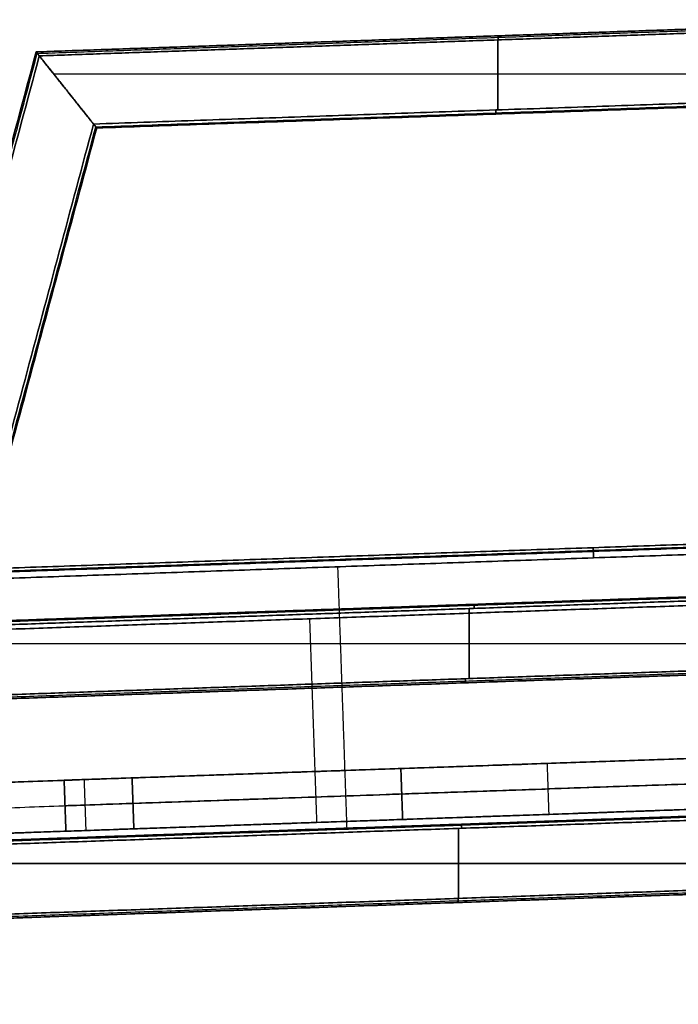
# Model space of a CAD drawing. Header units: millimetres. Extents: x -589 to 0, y -3 to 790.
# Tile 9 of 17: x -388 to -194, y 340 to 630. Entities that reach past the tile are written whole.
import ezdxf

# ---------------------------------------------------------------- set-up
doc = ezdxf.new("R2010")
doc.units = ezdxf.units.MM
doc.header["$MEASUREMENT"] = 0
for name, color, linetype in [('IGES LEVEL 1', 7, 'Continuous'), ('IGES LEVEL 10', 7, 'Continuous'), ('IGES LEVEL 12', 7, 'Continuous'), ('IGES LEVEL 15', 7, 'Continuous'), ('IGES LEVEL 19', 7, 'Continuous'), ('IGES LEVEL 2', 7, 'Continuous'), ('IGES LEVEL 3', 7, 'Continuous'), ('IGES LEVEL 9', 7, 'Continuous')]:
    doc.layers.add(name, color=color, linetype=linetype)

msp = doc.modelspace()

# ---------------------------------------------------------------- linework, layer by layer
at = {"layer": 'IGES LEVEL 1', "color": 255, "extrusion": (0.999391, 0.034899, 0)}
for centre, start, end in [((632.57, -278.8, -225.03), 270, 360), ((632.57, -246.2, -225.03), 0, 90), ((632.57, 246.2, -225.03), 270, 360), ((632.57, 278.8, -225.03), 0, 90), ((611.97, -246.2, -226.44), 90, 180), ((611.97, -278.8, -226.44), 180, 270), ((611.97, 278.8, -226.44), 90, 180), ((611.97, 246.2, -226.44), 180, 270)]:
    msp.add_arc(centre, 1.2, start, end, dxfattribs=at)
at = {"layer": 'IGES LEVEL 1'}
for points in [[(-382.88, 620.79, -278.8), (-247.01, 625.53, -278.8), (-111.13, 630.28, -278.8)], [(-111.13, 630.28, -246.2), (-247.01, 625.53, -246.2), (-382.88, 620.79, -246.2)], [(-382.88, 620.79, 246.2), (-247.01, 625.53, 246.2), (-111.13, 630.28, 246.2)], [(-111.13, 630.28, 278.8), (-247.01, 625.53, 278.8), (-382.88, 620.79, 278.8)], [(-112.14, 629.04, -280), (-247.05, 624.33, -280), (-381.95, 619.62, -280)], [(-381.95, 619.62, -245), (-247.05, 624.33, -245), (-112.14, 629.04, -245)], [(-112.14, 629.04, 245), (-247.05, 624.33, 245), (-381.95, 619.62, 245)], [(-381.95, 619.62, 280), (-247.05, 624.33, 280), (-112.14, 629.04, 280)], [(-382.88, 620.79, -246.2), (-382.88, 620.79, -262.5), (-382.88, 620.79, -278.8)], [(-382.88, 620.79, 278.8), (-382.88, 620.79, 262.5), (-382.88, 620.79, 246.2)], [(-366, 599.56, -245), (-373.98, 609.59, -245), (-381.95, 619.62, -245)], [(-381.95, 619.62, -280), (-373.98, 609.59, -280), (-366, 599.56, -280)], [(-366, 599.56, 280), (-373.98, 609.59, 280), (-381.95, 619.62, 280)], [(-381.95, 619.62, 245), (-373.98, 609.59, 245), (-366, 599.56, 245)], [(-129.31, 607.83, -245), (-247.66, 603.7, -245), (-366, 599.56, -245)], [(-366, 599.56, -280), (-247.66, 603.7, -280), (-129.31, 607.83, -280)], [(-129.31, 607.83, 280), (-247.66, 603.7, 280), (-366, 599.56, 280)], [(-366, 599.56, 245), (-247.66, 603.7, 245), (-129.31, 607.83, 245)], [(-365.07, 598.4, -246.2), (-247.69, 602.49, -246.2), (-130.31, 606.59, -246.2)], [(-130.31, 606.59, -278.8), (-247.69, 602.49, -278.8), (-365.07, 598.4, -278.8)], [(-365.07, 598.4, 278.8), (-247.69, 602.49, 278.8), (-130.31, 606.59, 278.8)], [(-130.31, 606.59, 246.2), (-247.69, 602.49, 246.2), (-365.07, 598.4, 246.2)], [(-365.07, 598.4, -278.8), (-365.07, 598.4, -262.5), (-365.07, 598.4, -246.2)], [(-365.07, 598.4, 246.2), (-365.07, 598.4, 262.5), (-365.07, 598.4, 278.8)]]:
    msp.add_open_spline(points, degree=2, dxfattribs=at)
at = {"layer": 'IGES LEVEL 1', "color": 255}
for points in [[(-382.88, 620.79, -278.8), (-247.01, 625.53, -278.8), (-111.13, 630.28, -278.8)], [(-382.88, 620.79, -278.8), (-247.01, 625.53, -278.8), (-111.13, 630.28, -278.8)], [(-111.13, 630.28, -246.2), (-247.01, 625.53, -246.2), (-382.88, 620.79, -246.2)], [(-382.88, 620.79, -262.5), (-247.01, 625.53, -262.5), (-111.13, 630.28, -262.5)], [(-111.13, 630.28, -246.2), (-247.01, 625.53, -246.2), (-382.88, 620.79, -246.2)], [(-382.88, 620.79, 246.2), (-247.01, 625.53, 246.2), (-111.13, 630.28, 246.2)], [(-382.88, 620.79, 246.2), (-247.01, 625.53, 246.2), (-111.13, 630.28, 246.2)], [(-111.13, 630.28, 278.8), (-247.01, 625.53, 278.8), (-382.88, 620.79, 278.8)], [(-382.88, 620.79, 262.5), (-247.01, 625.53, 262.5), (-111.13, 630.28, 262.5)], [(-111.13, 630.28, 278.8), (-247.01, 625.53, 278.8), (-382.88, 620.79, 278.8)], [(-382.54, 620.36, -279.73), (-247.02, 625.09, -279.73), (-111.5, 629.83, -279.73)], [(-382.54, 620.36, -245.27), (-247.02, 625.09, -245.27), (-111.5, 629.83, -245.27)], [(-382.54, 620.36, 245.27), (-247.02, 625.09, 245.27), (-111.5, 629.83, 245.27)], [(-382.54, 620.36, 279.73), (-247.02, 625.09, 279.73), (-111.5, 629.83, 279.73)], [(-381.95, 619.62, -245), (-247.05, 624.33, -245), (-112.14, 629.04, -245)], [(-112.14, 629.04, -280), (-247.05, 624.33, -280), (-381.95, 619.62, -280)], [(-112.14, 629.04, -280), (-247.05, 624.33, -280), (-381.95, 619.62, -280)], [(-381.95, 619.62, -245), (-247.05, 624.33, -245), (-112.14, 629.04, -245)], [(-381.95, 619.62, 280), (-247.05, 624.33, 280), (-112.14, 629.04, 280)], [(-112.14, 629.04, 245), (-247.05, 624.33, 245), (-381.95, 619.62, 245)], [(-112.14, 629.04, 245), (-247.05, 624.33, 245), (-381.95, 619.62, 245)], [(-381.95, 619.62, 280), (-247.05, 624.33, 280), (-112.14, 629.04, 280)], [(-247.05, 603.72, -245), (-247.05, 614.02, -245), (-247.05, 624.33, -245)], [(-247.05, 624.33, -280), (-247.05, 614.02, -280), (-247.05, 603.72, -280)], [(-247.05, 603.72, 280), (-247.05, 614.02, 280), (-247.05, 624.33, 280)], [(-247.05, 624.33, 245), (-247.05, 614.02, 245), (-247.05, 603.72, 245)], [(-247.01, 625.53, -278.8), (-247.01, 625.53, -262.5), (-247.01, 625.53, -246.2)], [(-247.01, 625.53, 246.2), (-247.01, 625.53, 262.5), (-247.01, 625.53, 278.8)], [(-382.88, 620.79, -246.2), (-382.88, 620.79, -262.5), (-382.88, 620.79, -278.8)], [(-382.88, 620.79, -262.5), (-373.98, 609.59, -262.5), (-365.07, 598.4, -262.5)], [(-382.88, 620.79, -246.2), (-382.88, 620.79, -262.5), (-382.88, 620.79, -278.8)], [(-382.88, 620.79, 278.8), (-382.88, 620.79, 262.5), (-382.88, 620.79, 246.2)], [(-382.88, 620.79, 262.5), (-373.98, 609.59, 262.5), (-365.07, 598.4, 262.5)], [(-382.88, 620.79, 278.8), (-382.88, 620.79, 262.5), (-382.88, 620.79, 246.2)], [(-366, 599.56, -245), (-373.98, 609.59, -245), (-381.95, 619.62, -245)], [(-381.95, 619.62, -280), (-373.98, 609.59, -280), (-366, 599.56, -280)], [(-366, 599.56, -245), (-373.98, 609.59, -245), (-381.95, 619.62, -245)], [(-381.95, 619.62, -280), (-373.98, 609.59, -280), (-366, 599.56, -280)], [(-366, 599.56, 280), (-373.98, 609.59, 280), (-381.95, 619.62, 280)], [(-381.95, 619.62, 245), (-373.98, 609.59, 245), (-366, 599.56, 245)], [(-366, 599.56, 280), (-373.98, 609.59, 280), (-381.95, 619.62, 280)], [(-381.95, 619.62, 245), (-373.98, 609.59, 245), (-366, 599.56, 245)], [(-377.73, 614.3, -245), (-250.9, 614.3, -245), (-124.07, 614.3, -245)], [(-377.73, 614.3, -280), (-250.9, 614.3, -280), (-124.07, 614.3, -280)], [(-377.73, 614.3, 280), (-250.9, 614.3, 280), (-124.07, 614.3, 280)], [(-377.73, 614.3, 245), (-250.9, 614.3, 245), (-124.07, 614.3, 245)], [(-373.98, 609.59, -280), (-373.98, 609.59, -262.5), (-373.98, 609.59, -245)], [(-373.98, 609.59, 245), (-373.98, 609.59, 262.5), (-373.98, 609.59, 280)], [(-129.31, 607.83, -245), (-247.66, 603.7, -245), (-366, 599.56, -245)], [(-129.31, 607.83, -245), (-247.66, 603.7, -245), (-366, 599.56, -245)], [(-366, 599.56, -280), (-247.66, 603.7, -280), (-129.31, 607.83, -280)], [(-366, 599.56, -280), (-247.66, 603.7, -280), (-129.31, 607.83, -280)], [(-129.31, 607.83, 280), (-247.66, 603.7, 280), (-366, 599.56, 280)], [(-129.31, 607.83, 280), (-247.66, 603.7, 280), (-366, 599.56, 280)], [(-366, 599.56, 245), (-247.66, 603.7, 245), (-129.31, 607.83, 245)], [(-366, 599.56, 245), (-247.66, 603.7, 245), (-129.31, 607.83, 245)], [(-365.34, 598.74, -245.35), (-247.68, 602.85, -245.35), (-130.02, 606.96, -245.35)], [(-365.34, 598.74, -279.65), (-247.68, 602.85, -279.65), (-130.02, 606.96, -279.65)], [(-365.34, 598.74, 279.65), (-247.68, 602.85, 279.65), (-130.02, 606.96, 279.65)], [(-365.34, 598.74, 245.35), (-247.68, 602.85, 245.35), (-130.02, 606.96, 245.35)], [(-365.07, 598.4, -246.2), (-247.69, 602.49, -246.2), (-130.31, 606.59, -246.2)], [(-130.31, 606.59, -278.8), (-247.69, 602.49, -278.8), (-365.07, 598.4, -278.8)], [(-365.07, 598.4, -246.2), (-247.69, 602.49, -246.2), (-130.31, 606.59, -246.2)], [(-130.31, 606.59, -262.5), (-247.69, 602.49, -262.5), (-365.07, 598.4, -262.5)], [(-130.31, 606.59, -278.8), (-247.69, 602.49, -278.8), (-365.07, 598.4, -278.8)], [(-365.07, 598.4, 278.8), (-247.69, 602.49, 278.8), (-130.31, 606.59, 278.8)], [(-130.31, 606.59, 246.2), (-247.69, 602.49, 246.2), (-365.07, 598.4, 246.2)], [(-365.07, 598.4, 278.8), (-247.69, 602.49, 278.8), (-130.31, 606.59, 278.8)], [(-130.31, 606.59, 262.5), (-247.69, 602.49, 262.5), (-365.07, 598.4, 262.5)], [(-130.31, 606.59, 246.2), (-247.69, 602.49, 246.2), (-365.07, 598.4, 246.2)], [(-247.69, 602.49, -278.8), (-247.69, 602.49, -262.5), (-247.69, 602.49, -246.2)], [(-247.69, 602.49, 246.2), (-247.69, 602.49, 262.5), (-247.69, 602.49, 278.8)], [(-365.07, 598.4, -278.8), (-365.07, 598.4, -262.5), (-365.07, 598.4, -246.2)], [(-365.07, 598.4, -278.8), (-365.07, 598.4, -262.5), (-365.07, 598.4, -246.2)], [(-365.07, 598.4, 246.2), (-365.07, 598.4, 262.5), (-365.07, 598.4, 278.8)], [(-365.07, 598.4, 246.2), (-365.07, 598.4, 262.5), (-365.07, 598.4, 278.8)]]:
    msp.add_open_spline(points, degree=2, dxfattribs=at)
at = {"layer": 'IGES LEVEL 1'}
for points in [[(-381.95, 619.62, -280), (-382.5, 620.3, -280), (-382.88, 620.79, -279.5), (-382.88, 620.79, -278.8)], [(-382.88, 620.79, -246.2), (-382.88, 620.79, -245.5), (-382.5, 620.3, -245), (-381.95, 619.62, -245)], [(-381.95, 619.62, 245), (-382.5, 620.3, 245), (-382.88, 620.79, 245.5), (-382.88, 620.79, 246.2)], [(-382.88, 620.79, 278.8), (-382.88, 620.79, 279.5), (-382.5, 620.3, 280), (-381.95, 619.62, 280)], [(-366, 599.56, -245), (-365.46, 598.88, -245), (-365.07, 598.4, -245.5), (-365.07, 598.4, -246.2)], [(-365.07, 598.4, -278.8), (-365.07, 598.4, -279.5), (-365.46, 598.88, -280), (-366, 599.56, -280)], [(-366, 599.56, 280), (-365.46, 598.88, 280), (-365.07, 598.4, 279.5), (-365.07, 598.4, 278.8)], [(-365.07, 598.4, 246.2), (-365.07, 598.4, 245.5), (-365.46, 598.88, 245), (-366, 599.56, 245)]]:
    msp.add_rational_spline(points, [1, 0.804737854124, 0.804737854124, 1], degree=3, dxfattribs=at)
at = {"layer": 'IGES LEVEL 1', "color": 255}
for points in [[(-381.95, 619.62, -245), (-382.5, 620.3, -245), (-382.88, 620.79, -245.5), (-382.88, 620.79, -246.2)], [(-382.88, 620.79, -278.8), (-382.88, 620.79, -279.5), (-382.5, 620.3, -280), (-381.95, 619.62, -280)], [(-381.95, 619.62, -280), (-382.5, 620.3, -280), (-382.88, 620.79, -279.5), (-382.88, 620.79, -278.8)], [(-382.88, 620.79, -246.2), (-382.88, 620.79, -245.5), (-382.5, 620.3, -245), (-381.95, 619.62, -245)], [(-381.95, 619.62, 280), (-382.5, 620.3, 280), (-382.88, 620.79, 279.5), (-382.88, 620.79, 278.8)], [(-382.88, 620.79, 246.2), (-382.88, 620.79, 245.5), (-382.5, 620.3, 245), (-381.95, 619.62, 245)], [(-381.95, 619.62, 245), (-382.5, 620.3, 245), (-382.88, 620.79, 245.5), (-382.88, 620.79, 246.2)], [(-382.88, 620.79, 278.8), (-382.88, 620.79, 279.5), (-382.5, 620.3, 280), (-381.95, 619.62, 280)], [(-366, 599.56, -280), (-365.46, 598.88, -280), (-365.07, 598.4, -279.5), (-365.07, 598.4, -278.8)], [(-365.07, 598.4, -246.2), (-365.07, 598.4, -245.5), (-365.46, 598.88, -245), (-366, 599.56, -245)], [(-366, 599.56, -245), (-365.46, 598.88, -245), (-365.07, 598.4, -245.5), (-365.07, 598.4, -246.2)], [(-365.07, 598.4, -278.8), (-365.07, 598.4, -279.5), (-365.46, 598.88, -280), (-366, 599.56, -280)], [(-366, 599.56, 245), (-365.46, 598.88, 245), (-365.07, 598.4, 245.5), (-365.07, 598.4, 246.2)], [(-365.07, 598.4, 278.8), (-365.07, 598.4, 279.5), (-365.46, 598.88, 280), (-366, 599.56, 280)], [(-366, 599.56, 280), (-365.46, 598.88, 280), (-365.07, 598.4, 279.5), (-365.07, 598.4, 278.8)], [(-365.07, 598.4, 246.2), (-365.07, 598.4, 245.5), (-365.46, 598.88, 245), (-366, 599.56, 245)]]:
    msp.add_rational_spline(points, [1, 0.804737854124, 0.804737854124, 1], degree=3, dxfattribs=at)
at = {"layer": 'IGES LEVEL 10', "color": 255, "extrusion": (0.999391, 0.034899, 0)}
for centre, start, end in [((401.02, -198.8, -243.84), 270, 360), ((401.02, -166.2, -243.84), 360, 90), ((380.42, -166.2, -245.64), 90, 180), ((380.42, -198.8, -245.64), 180, 270)]:
    msp.add_arc(centre, 1.2, start, end, dxfattribs=at)
at = {"layer": 'IGES LEVEL 10'}
for points in [[(-93.53, 398, -200), (-257.69, 392.26, -200), (-421.84, 386.53, -200)], [(-421.84, 386.53, -165), (-257.69, 392.26, -165), (-93.53, 398, -165)], [(-421.52, 387.74, -198.8), (-257.63, 393.47, -198.8), (-93.74, 399.19, -198.8)], [(-93.74, 399.19, -166.2), (-257.63, 393.47, -166.2), (-421.52, 387.74, -166.2)], [(-89.92, 377.51, -165), (-258.67, 371.62, -165), (-427.42, 365.72, -165)], [(-427.42, 365.72, -200), (-258.67, 371.62, -200), (-89.92, 377.51, -200)], [(-427.74, 364.51, -166.2), (-258.73, 370.41, -166.2), (-89.71, 376.32, -166.2)], [(-89.71, 376.32, -198.8), (-258.73, 370.41, -198.8), (-427.74, 364.51, -198.8)]]:
    msp.add_open_spline(points, degree=2, dxfattribs=at)
at = {"layer": 'IGES LEVEL 10', "color": 255}
for points in [[(-93.53, 398, -200), (-257.69, 392.26, -200), (-421.84, 386.53, -200)], [(-93.53, 398, -200), (-257.69, 392.26, -200), (-421.84, 386.53, -200)], [(-421.84, 386.53, -165), (-257.69, 392.26, -165), (-93.53, 398, -165)], [(-421.84, 386.53, -165), (-257.69, 392.26, -165), (-93.53, 398, -165)], [(-93.68, 398.84, -199.65), (-257.65, 393.11, -199.65), (-421.61, 387.39, -199.65)], [(-93.68, 398.84, -165.35), (-257.65, 393.11, -165.35), (-421.61, 387.39, -165.35)], [(-421.52, 387.74, -198.8), (-257.63, 393.47, -198.8), (-93.74, 399.19, -198.8)], [(-421.52, 387.74, -198.8), (-257.63, 393.47, -198.8), (-93.74, 399.19, -198.8)], [(-93.74, 399.19, -166.2), (-257.63, 393.47, -166.2), (-421.52, 387.74, -166.2)], [(-93.74, 399.19, -166.2), (-257.63, 393.47, -166.2), (-421.52, 387.74, -166.2)], [(-408.54, 388.2, -182.5), (-257.63, 393.47, -182.5), (-106.72, 398.74, -182.5)], [(-258.67, 371.62, -200), (-258.67, 381.92, -200), (-258.67, 392.23, -200)], [(-258.67, 392.23, -165), (-258.67, 381.92, -165), (-258.67, 371.62, -165)], [(-257.63, 393.47, -198.8), (-257.63, 393.47, -182.5), (-257.63, 393.47, -166.2)], [(-90.69, 381.86, -200), (-256.89, 381.86, -200), (-423.09, 381.86, -200)], [(-90.69, 381.86, -165), (-256.89, 381.86, -165), (-423.09, 381.86, -165)], [(-427.42, 365.72, -200), (-258.67, 371.62, -200), (-89.92, 377.51, -200)], [(-89.92, 377.51, -165), (-258.67, 371.62, -165), (-427.42, 365.72, -165)], [(-89.92, 377.51, -165), (-258.67, 371.62, -165), (-427.42, 365.72, -165)], [(-427.42, 365.72, -200), (-258.67, 371.62, -200), (-89.92, 377.51, -200)], [(-427.74, 364.51, -166.2), (-258.73, 370.41, -166.2), (-89.71, 376.32, -166.2)], [(-89.71, 376.32, -198.8), (-258.73, 370.41, -198.8), (-427.74, 364.51, -198.8)], [(-427.74, 364.51, -166.2), (-258.73, 370.41, -166.2), (-89.71, 376.32, -166.2)], [(-89.71, 376.32, -198.8), (-258.73, 370.41, -198.8), (-427.74, 364.51, -198.8)], [(-89.79, 376.75, -165.27), (-258.7, 370.85, -165.27), (-427.62, 364.96, -165.27)], [(-89.79, 376.75, -199.73), (-258.7, 370.85, -199.73), (-427.62, 364.96, -199.73)], [(-108.92, 375.65, -182.5), (-256.83, 370.48, -182.5), (-404.74, 365.32, -182.5)], [(-258.73, 370.41, -198.8), (-258.73, 370.41, -182.5), (-258.73, 370.41, -166.2)]]:
    msp.add_open_spline(points, degree=2, dxfattribs=at)
at = {"layer": 'IGES LEVEL 12', "color": 8, "extrusion": (0.999391, 0.034899, 0)}
for centre, start, end in [((479.22, 232, -202.31), 0, 90), ((479.22, -232, -202.31), 270, 360)]:
    msp.add_arc(centre, 3, start, end, dxfattribs=at)
at = {"layer": 'IGES LEVEL 12'}
for points in [[(-7.14, 482.26, 232), (-219.02, 474.86, 232), (-430.9, 467.46, 232)], [(-430.9, 467.46, -232), (-219.02, 474.86, -232), (-7.14, 482.26, -232)], [(-430.79, 464.47, -235), (-218.91, 471.87, -235), (-7.04, 479.26, -235)], [(-430.79, 464.47, 235), (-218.91, 471.87, 235), (-7.04, 479.26, 235)], [(-4.35, 402.31, -235), (-237.71, 394.16, -235), (-471.06, 386.01, -235)], [(-471.06, 386.01, 235), (-237.71, 394.16, 235), (-4.35, 402.31, 235)]]:
    msp.add_open_spline(points, degree=2, dxfattribs=at)
at = {"layer": 'IGES LEVEL 12', "color": 8}
for points in [[(-7.14, 482.26, 232), (-219.02, 474.86, 232), (-430.9, 467.46, 232)], [(-430.9, 467.46, -232), (-219.02, 474.86, -232), (-7.14, 482.26, -232)], [(-430.9, 467.46, -232), (-219.02, 474.86, -232), (-7.14, 482.26, -232)], [(-7.14, 482.26, 232), (-219.02, 474.86, 232), (-430.9, 467.46, 232)], [(-430.9, 467.46), (-219.02, 474.86), (-7.14, 482.26)], [(-7.11, 481.38, 234.12), (-218.99, 473.99, 234.12), (-430.87, 466.59, 234.12)], [(-430.86, 466.37, -234.32), (-218.98, 473.77, -234.32), (-7.1, 481.17, -234.32)], [(-430.79, 464.47, 235), (-218.91, 471.87, 235), (-7.04, 479.26, 235)], [(-7.04, 479.26, -235), (-218.91, 471.87, -235), (-430.79, 464.47, -235)], [(-430.79, 464.47, -235), (-218.91, 471.87, -235), (-7.04, 479.26, -235)], [(-430.79, 464.47, 235), (-218.91, 471.87, 235), (-7.04, 479.26, 235)], [(-219.02, 474.86, -232), (-219.02, 474.86), (-219.02, 474.86, 232)], [(-291.41, 392.29, -235), (-292.75, 430.76, -235), (-294.1, 469.24, -235)], [(-291.41, 392.29, 235), (-292.75, 430.76, 235), (-294.1, 469.24, 235)], [(-4.35, 402.31, -235), (-237.71, 394.16, -235), (-471.06, 386.01, -235)], [(-4.35, 402.31, 235), (-237.71, 394.16, 235), (-471.06, 386.01, 235)], [(-4.35, 402.31, -235), (-237.71, 394.16, -235), (-471.06, 386.01, -235)], [(-471.06, 386.01, 235), (-237.71, 394.16, 235), (-4.35, 402.31, 235)], [(-4.35, 402.31), (-237.71, 394.16), (-471.06, 386.01)], [(-237.71, 394.16, -235), (-237.71, 394.16), (-237.71, 394.16, 235)]]:
    msp.add_open_spline(points, degree=2, dxfattribs=at)
at = {"layer": 'IGES LEVEL 15', "extrusion": (-0.034899, 0.999391, 0)}
for centre, start, end in [((340.24, 120, 419.22), 0, 90), ((340.24, -120, 419.22), 270, 0), ((340.24, 120, 404.22), 0, 90), ((340.24, -120, 404.22), 270, 0)]:
    msp.add_arc(centre, 20, start, end, dxfattribs=at)
at = {"layer": 'IGES LEVEL 15', "color": 255, "extrusion": (-0.034899, 0.999391, 0)}
for centre, start, end in [((340.24, -120, 419.22), 270, 0), ((340.24, -120, 419.22), 270, 0), ((340.24, -120, 411.72), 270, 360), ((340.24, 120, 411.72), 0, 90), ((340.24, 120, 404.22), 0, 90), ((340.24, 120, 404.22), 0, 90)]:
    msp.add_arc(centre, 20, start, end, dxfattribs=at)
at = {"layer": 'IGES LEVEL 15', "color": 255, "extrusion": (-0.034899, 0.999391, -9.86076e-32)}
msp.add_arc((340.24, 120, 419.22), 20, 0, 90, dxfattribs=at)
msp.add_arc((340.24, 120, 419.22), 20, 0, 90, dxfattribs=at)
at = {"layer": 'IGES LEVEL 15', "color": 255, "extrusion": (-0.034899, 0.999391, 9.86076e-32)}
msp.add_arc((340.24, -120, 404.22), 20, 270, 360, dxfattribs=at)
msp.add_arc((340.24, -120, 404.22), 20, 270, 360, dxfattribs=at)
at = {"layer": 'IGES LEVEL 15'}
for points in [[(-458.62, 403.46, -205), (-274.47, 409.89, -205), (-90.33, 416.32, -205)], [(-90.33, 416.32, 205), (-274.47, 409.89, 205), (-458.62, 403.46, 205)], [(-354.66, 407.09, 140), (-232.49, 411.35, 140), (-110.31, 415.62, 140)], [(-110.31, 415.62, -140), (-232.49, 411.35, -140), (-354.66, 407.09, -140)], [(-374.13, 391.4, -120), (-374.39, 398.89, -120), (-374.65, 406.39, -120)], [(-374.65, 406.39, 120), (-374.39, 398.89, 120), (-374.13, 391.4, 120)], [(-374.65, 406.39, -120), (-374.65, 406.39), (-374.65, 406.39, 120)], [(-354.14, 392.1, -140), (-354.4, 399.59, -140), (-354.66, 407.09, -140)], [(-354.14, 392.1, 140), (-354.4, 399.59, 140), (-354.66, 407.09, 140)], [(-454.08, 388.61, 205), (-271.94, 394.97, 205), (-89.8, 401.33, 205)], [(-89.8, 401.33, -205), (-271.94, 394.97, -205), (-454.08, 388.61, -205)], [(-109.79, 400.63, 140), (-231.97, 396.36, 140), (-354.14, 392.1, 140)], [(-354.14, 392.1, -140), (-231.97, 396.36, -140), (-109.79, 400.63, -140)], [(-374.13, 391.4, 120), (-374.13, 391.4), (-374.13, 391.4, -120)]]:
    msp.add_open_spline(points, degree=2, dxfattribs=at)
at = {"layer": 'IGES LEVEL 15', "color": 255}
for points in [[(-458.62, 403.46, -205), (-274.47, 409.89, -205), (-90.33, 416.32, -205)], [(-90.33, 416.32, 205), (-274.47, 409.89, 205), (-458.62, 403.46, 205)], [(-90.33, 416.32, 205), (-274.47, 409.89, 205), (-458.62, 403.46, 205)], [(-458.62, 403.46, -205), (-274.47, 409.89, -205), (-90.33, 416.32, -205)], [(-354.66, 407.09, -140), (-232.49, 411.35, -140), (-110.31, 415.62, -140)], [(-110.31, 415.62, 140), (-232.49, 411.35, 140), (-354.66, 407.09, 140)], [(-110.31, 415.62, -140), (-232.49, 411.35, -140), (-354.66, 407.09, -140)], [(-354.66, 407.09, 140), (-232.49, 411.35, 140), (-110.31, 415.62, 140)], [(-456.35, 396.03, -205), (-273.21, 402.43, -205), (-90.06, 408.82, -205)], [(-456.35, 396.03, 205), (-273.21, 402.43, 205), (-90.06, 408.82, 205)], [(-275.58, 409.85, -205), (-275.32, 402.35, -205), (-275.05, 394.86, -205)], [(-275.05, 394.86, 205), (-275.32, 402.35, 205), (-275.58, 409.85, 205)], [(-234.5, 411.28, 205), (-234.5, 411.28, 172.5), (-234.5, 411.28, 140)], [(-234.5, 411.28, -140), (-234.5, 411.28, -172.5), (-234.5, 411.28, -205)], [(-231.97, 396.36, -140), (-232.23, 403.86, -140), (-232.49, 411.35, -140)], [(-231.97, 396.36, 140), (-232.23, 403.86, 140), (-232.49, 411.35, 140)], [(-458.62, 403.46), (-416.64, 404.92), (-374.65, 406.39)], [(-374.65, 406.39, -120), (-374.39, 398.89, -120), (-374.13, 391.4, -120)], [(-374.13, 391.4, 120), (-374.39, 398.89, 120), (-374.65, 406.39, 120)], [(-374.65, 406.39, 120), (-374.65, 406.39), (-374.65, 406.39, -120)], [(-374.65, 406.39), (-374.39, 398.89), (-374.13, 391.4)], [(-374.13, 391.4, -120), (-374.39, 398.89, -120), (-374.65, 406.39, -120)], [(-374.65, 406.39, 120), (-374.39, 398.89, 120), (-374.13, 391.4, 120)], [(-374.65, 406.39, -120), (-374.65, 406.39), (-374.65, 406.39, 120)], [(-368.8, 406.59, -134.14), (-368.54, 399.1, -134.14), (-368.27, 391.6, -134.14)], [(-368.8, 406.59, 134.14), (-368.54, 399.1, 134.14), (-368.27, 391.6, 134.14)], [(-354.66, 407.09, -140), (-354.4, 399.59, -140), (-354.14, 392.1, -140)], [(-354.14, 392.1, -140), (-354.4, 399.59, -140), (-354.66, 407.09, -140)], [(-354.66, 407.09, 140), (-354.4, 399.59, 140), (-354.14, 392.1, 140)], [(-354.14, 392.1, 140), (-354.4, 399.59, 140), (-354.66, 407.09, 140)], [(-110.05, 408.13, -140), (-232.23, 403.86, -140), (-354.4, 399.59, -140)], [(-354.4, 399.59, 140), (-232.23, 403.86, 140), (-110.05, 408.13, 140)], [(-89.8, 401.33, -205), (-271.94, 394.97, -205), (-454.08, 388.61, -205)], [(-454.08, 388.61, 205), (-271.94, 394.97, 205), (-89.8, 401.33, 205)], [(-89.8, 401.33, -205), (-271.94, 394.97, -205), (-454.08, 388.61, -205)], [(-454.08, 388.61, 205), (-271.94, 394.97, 205), (-89.8, 401.33, 205)], [(-109.79, 400.63, -140), (-231.97, 396.36, -140), (-354.14, 392.1, -140)], [(-354.14, 392.1, 140), (-231.97, 396.36, 140), (-109.79, 400.63, 140)], [(-354.14, 392.1, -140), (-231.97, 396.36, -140), (-109.79, 400.63, -140)], [(-109.79, 400.63, 140), (-231.97, 396.36, 140), (-354.14, 392.1, 140)], [(-374.39, 398.89, -120), (-374.39, 398.89), (-374.39, 398.89, 120)], [(-231.97, 396.36, -205), (-231.97, 396.36, -172.5), (-231.97, 396.36, -140)], [(-231.97, 396.36, 140), (-231.97, 396.36, 172.5), (-231.97, 396.36, 205)], [(-374.13, 391.4), (-414.1, 390), (-454.08, 388.61)], [(-374.13, 391.4, -120), (-374.13, 391.4), (-374.13, 391.4, 120)], [(-374.13, 391.4, 120), (-374.13, 391.4), (-374.13, 391.4, -120)]]:
    msp.add_open_spline(points, degree=2, dxfattribs=at)
at = {"layer": 'IGES LEVEL 19'}
for points in [[(-438.71, 449.18, -220), (-270.3, 455.06, -220), (-101.89, 460.94, -220)], [(-101.89, 460.94, -205), (-270.3, 455.06, -205), (-438.71, 449.18, -205)], [(-438.71, 449.18, 205), (-270.3, 455.06, 205), (-101.89, 460.94, 205)], [(-101.89, 460.94, 220), (-270.3, 455.06, 220), (-438.71, 449.18, 220)], [(-89.8, 401.33, -220), (-279.7, 394.7, -220), (-469.6, 388.07, -220)], [(-469.6, 388.07, -205), (-279.7, 394.7, -205), (-89.8, 401.33, -205)], [(-89.8, 401.33, 205), (-279.7, 394.7, 205), (-469.6, 388.07, 205)], [(-469.6, 388.07, 220), (-279.7, 394.7, 220), (-89.8, 401.33, 220)]]:
    msp.add_open_spline(points, degree=2, dxfattribs=at)
at = {"layer": 'IGES LEVEL 19', "color": 255}
for points in [[(-101.89, 460.94, -220), (-270.3, 455.06, -220), (-438.71, 449.18, -220)], [(-101.89, 460.94, -205), (-270.3, 455.06, -205), (-438.71, 449.18, -205)], [(-438.71, 449.18, -220), (-270.3, 455.06, -220), (-101.89, 460.94, -220)], [(-101.89, 460.94, -205), (-270.3, 455.06, -205), (-438.71, 449.18, -205)], [(-438.71, 449.18, -212.5), (-270.3, 455.06, -212.5), (-101.89, 460.94, -212.5)], [(-101.89, 460.94, 205), (-270.3, 455.06, 205), (-438.71, 449.18, 205)], [(-101.89, 460.94, 220), (-270.3, 455.06, 220), (-438.71, 449.18, 220)], [(-438.71, 449.18, 205), (-270.3, 455.06, 205), (-101.89, 460.94, 205)], [(-101.89, 460.94, 220), (-270.3, 455.06, 220), (-438.71, 449.18, 220)], [(-438.71, 449.18, 212.5), (-270.3, 455.06, 212.5), (-101.89, 460.94, 212.5)], [(-270.3, 455.06, -220), (-270.3, 455.06, -212.5), (-270.3, 455.06, -205)], [(-270.3, 455.06, 205), (-270.3, 455.06, 212.5), (-270.3, 455.06, 220)], [(-302.45, 453.94, -220), (-301.4, 423.96, -220), (-300.36, 393.98, -220)], [(-302.45, 453.94, -205), (-301.4, 423.96, -205), (-300.36, 393.98, -205)], [(-302.45, 453.94, 205), (-301.4, 423.96, 205), (-300.36, 393.98, 205)], [(-302.45, 453.94, 220), (-301.4, 423.96, 220), (-300.36, 393.98, 220)], [(-469.6, 388.07, -220), (-279.7, 394.7, -220), (-89.8, 401.33, -220)], [(-469.6, 388.07, -205), (-279.7, 394.7, -205), (-89.8, 401.33, -205)], [(-89.8, 401.33, -220), (-279.7, 394.7, -220), (-469.6, 388.07, -220)], [(-469.6, 388.07, -205), (-279.7, 394.7, -205), (-89.8, 401.33, -205)], [(-89.8, 401.33, -212.5), (-279.7, 394.7, -212.5), (-469.6, 388.07, -212.5)], [(-469.6, 388.07, 205), (-279.7, 394.7, 205), (-89.8, 401.33, 205)], [(-469.6, 388.07, 220), (-279.7, 394.7, 220), (-89.8, 401.33, 220)], [(-89.8, 401.33, 205), (-279.7, 394.7, 205), (-469.6, 388.07, 205)], [(-469.6, 388.07, 220), (-279.7, 394.7, 220), (-89.8, 401.33, 220)], [(-89.8, 401.33, 212.5), (-279.7, 394.7, 212.5), (-469.6, 388.07, 212.5)], [(-279.7, 394.7, -220), (-279.7, 394.7, -212.5), (-279.7, 394.7, -205)], [(-279.7, 394.7, 205), (-279.7, 394.7, 212.5), (-279.7, 394.7, 220)]]:
    msp.add_open_spline(points, degree=2, dxfattribs=at)
at = {"layer": 'IGES LEVEL 2', "color": 255, "extrusion": (0.999391, 0.034899, 0)}
for centre, start, end in [((465.57, -246.2, -237.88), 360, 90), ((465.57, -278.8, -237.88), 270, 360), ((465.57, 278.8, -237.88), 360, 90), ((465.57, 246.2, -237.88), 270, 360), ((444.97, -278.8, -241.24), 180, 270), ((444.97, -246.2, -241.24), 90, 180), ((444.97, 246.2, -241.24), 180, 270), ((444.97, 278.8, -241.24), 90, 180)]:
    msp.add_arc(centre, 1.2, start, end, dxfattribs=at)
at = {"layer": 'IGES LEVEL 2'}
for points in [[(-404.37, 451.73, -245), (-253.08, 457.02, -245), (-101.79, 462.3, -245)], [(-101.79, 462.3, -280), (-253.08, 457.02, -280), (-404.37, 451.73, -280)], [(-404.37, 451.73, 280), (-253.08, 457.02, 280), (-101.79, 462.3, 280)], [(-101.79, 462.3, 245), (-253.08, 457.02, 245), (-404.37, 451.73, 245)], [(-101.83, 463.5, -246.2), (-252.94, 458.22, -246.2), (-404.05, 452.95, -246.2)], [(-404.05, 452.95, -278.8), (-252.94, 458.22, -278.8), (-101.83, 463.5, -278.8)], [(-101.83, 463.5, 278.8), (-252.94, 458.22, 278.8), (-404.05, 452.95, 278.8)], [(-404.05, 452.95, 246.2), (-252.94, 458.22, 246.2), (-101.83, 463.5, 246.2)], [(-409.95, 430.93, -280), (-255.51, 436.32, -280), (-101.07, 441.71, -280)], [(-101.07, 441.71, -245), (-255.51, 436.32, -245), (-409.95, 430.93, -245)], [(-409.95, 430.93, 245), (-255.51, 436.32, 245), (-101.07, 441.71, 245)], [(-101.07, 441.71, 280), (-255.51, 436.32, 280), (-409.95, 430.93, 280)], [(-101.03, 440.51, -278.8), (-255.65, 435.11, -278.8), (-410.27, 429.72, -278.8)], [(-410.27, 429.72, -246.2), (-255.65, 435.11, -246.2), (-101.03, 440.51, -246.2)], [(-101.03, 440.51, 246.2), (-255.65, 435.11, 246.2), (-410.27, 429.72, 246.2)], [(-410.27, 429.72, 278.8), (-255.65, 435.11, 278.8), (-101.03, 440.51, 278.8)]]:
    msp.add_open_spline(points, degree=2, dxfattribs=at)
at = {"layer": 'IGES LEVEL 2', "color": 255}
for points in [[(-404.37, 451.73, -245), (-253.08, 457.02, -245), (-101.79, 462.3, -245)], [(-404.37, 451.73, -245), (-253.08, 457.02, -245), (-101.79, 462.3, -245)], [(-101.79, 462.3, -280), (-253.08, 457.02, -280), (-404.37, 451.73, -280)], [(-101.79, 462.3, -280), (-253.08, 457.02, -280), (-404.37, 451.73, -280)], [(-404.37, 451.73, 280), (-253.08, 457.02, 280), (-101.79, 462.3, 280)], [(-404.37, 451.73, 280), (-253.08, 457.02, 280), (-101.79, 462.3, 280)], [(-101.79, 462.3, 245), (-253.08, 457.02, 245), (-404.37, 451.73, 245)], [(-101.79, 462.3, 245), (-253.08, 457.02, 245), (-404.37, 451.73, 245)], [(-101.82, 463.15, -245.35), (-252.98, 457.87, -245.35), (-404.14, 452.59, -245.35)], [(-101.82, 463.15, -279.65), (-252.98, 457.87, -279.65), (-404.14, 452.59, -279.65)], [(-101.82, 463.15, 279.65), (-252.98, 457.87, 279.65), (-404.14, 452.59, 279.65)], [(-101.82, 463.15, 245.35), (-252.98, 457.87, 245.35), (-404.14, 452.59, 245.35)], [(-101.83, 463.5, -246.2), (-252.94, 458.22, -246.2), (-404.05, 452.95, -246.2)], [(-404.05, 452.95, -278.8), (-252.94, 458.22, -278.8), (-101.83, 463.5, -278.8)], [(-101.83, 463.5, -246.2), (-252.94, 458.22, -246.2), (-404.05, 452.95, -246.2)], [(-404.05, 452.95, -262.5), (-252.94, 458.22, -262.5), (-101.83, 463.5, -262.5)], [(-404.05, 452.95, -278.8), (-252.94, 458.22, -278.8), (-101.83, 463.5, -278.8)], [(-101.83, 463.5, 278.8), (-252.94, 458.22, 278.8), (-404.05, 452.95, 278.8)], [(-404.05, 452.95, 246.2), (-252.94, 458.22, 246.2), (-101.83, 463.5, 246.2)], [(-101.83, 463.5, 278.8), (-252.94, 458.22, 278.8), (-404.05, 452.95, 278.8)], [(-404.05, 452.95, 262.5), (-252.94, 458.22, 262.5), (-101.83, 463.5, 262.5)], [(-404.05, 452.95, 246.2), (-252.94, 458.22, 246.2), (-101.83, 463.5, 246.2)], [(-252.94, 458.22, -278.8), (-252.94, 458.22, -262.5), (-252.94, 458.22, -246.2)], [(-252.94, 458.22, 246.2), (-252.94, 458.22, 262.5), (-252.94, 458.22, 278.8)], [(-255.51, 436.32, -245), (-255.51, 446.63, -245), (-255.51, 456.93, -245)], [(-255.51, 456.93, -280), (-255.51, 446.63, -280), (-255.51, 436.32, -280)], [(-255.51, 436.32, 280), (-255.51, 446.63, 280), (-255.51, 456.93, 280)], [(-255.51, 456.93, 245), (-255.51, 446.63, 245), (-255.51, 436.32, 245)], [(-405.74, 446.61, -245), (-253.49, 446.61, -245), (-101.24, 446.61, -245)], [(-405.74, 446.61, -280), (-253.49, 446.61, -280), (-101.24, 446.61, -280)], [(-405.74, 446.61, 280), (-253.49, 446.61, 280), (-101.24, 446.61, 280)], [(-405.74, 446.61, 245), (-253.49, 446.61, 245), (-101.24, 446.61, 245)], [(-101.04, 440.95, -279.73), (-255.6, 435.56, -279.73), (-410.15, 430.16, -279.73)], [(-101.04, 440.95, -245.27), (-255.6, 435.56, -245.27), (-410.15, 430.16, -245.27)], [(-101.04, 440.95, 245.27), (-255.6, 435.56, 245.27), (-410.15, 430.16, 245.27)], [(-101.04, 440.95, 279.73), (-255.6, 435.56, 279.73), (-410.15, 430.16, 279.73)], [(-101.07, 441.71, -245), (-255.51, 436.32, -245), (-409.95, 430.93, -245)], [(-409.95, 430.93, -280), (-255.51, 436.32, -280), (-101.07, 441.71, -280)], [(-409.95, 430.93, -280), (-255.51, 436.32, -280), (-101.07, 441.71, -280)], [(-101.07, 441.71, -245), (-255.51, 436.32, -245), (-409.95, 430.93, -245)], [(-101.07, 441.71, 280), (-255.51, 436.32, 280), (-409.95, 430.93, 280)], [(-409.95, 430.93, 245), (-255.51, 436.32, 245), (-101.07, 441.71, 245)], [(-409.95, 430.93, 245), (-255.51, 436.32, 245), (-101.07, 441.71, 245)], [(-101.07, 441.71, 280), (-255.51, 436.32, 280), (-409.95, 430.93, 280)], [(-101.03, 440.51, -278.8), (-255.65, 435.11, -278.8), (-410.27, 429.72, -278.8)], [(-101.03, 440.51, -278.8), (-255.65, 435.11, -278.8), (-410.27, 429.72, -278.8)], [(-410.27, 429.72, -246.2), (-255.65, 435.11, -246.2), (-101.03, 440.51, -246.2)], [(-101.03, 440.51, -262.5), (-255.65, 435.11, -262.5), (-410.27, 429.72, -262.5)], [(-410.27, 429.72, -246.2), (-255.65, 435.11, -246.2), (-101.03, 440.51, -246.2)], [(-101.03, 440.51, 246.2), (-255.65, 435.11, 246.2), (-410.27, 429.72, 246.2)], [(-101.03, 440.51, 246.2), (-255.65, 435.11, 246.2), (-410.27, 429.72, 246.2)], [(-410.27, 429.72, 278.8), (-255.65, 435.11, 278.8), (-101.03, 440.51, 278.8)], [(-101.03, 440.51, 262.5), (-255.65, 435.11, 262.5), (-410.27, 429.72, 262.5)], [(-410.27, 429.72, 278.8), (-255.65, 435.11, 278.8), (-101.03, 440.51, 278.8)], [(-255.65, 435.11, -278.8), (-255.65, 435.11, -262.5), (-255.65, 435.11, -246.2)], [(-255.65, 435.11, 246.2), (-255.65, 435.11, 262.5), (-255.65, 435.11, 278.8)]]:
    msp.add_open_spline(points, degree=2, dxfattribs=at)
at = {"layer": 'IGES LEVEL 3'}
for points in [[(-549.74, -1.93, -278.8), (-466.31, 309.43, -278.8), (-382.88, 620.79, -278.8)], [(-382.88, 620.79, -246.2), (-466.31, 309.43, -246.2), (-549.74, -1.93, -246.2)], [(-549.74, -1.93, 246.2), (-466.31, 309.43, 246.2), (-382.88, 620.79, 246.2)], [(-382.88, 620.79, 278.8), (-466.31, 309.43, 278.8), (-549.74, -1.93, 278.8)], [(-382.88, 620.79, -278.8), (-382.88, 620.79, -262.5), (-382.88, 620.79, -246.2)], [(-382.88, 620.79, 246.2), (-382.88, 620.79, 262.5), (-382.88, 620.79, 278.8)], [(-381.95, 619.62, -280), (-465.26, 308.71, -280), (-548.57, -2.21, -280)], [(-548.57, -2.21, -245), (-465.26, 308.71, -245), (-381.95, 619.62, -245)], [(-381.95, 619.62, 245), (-465.26, 308.71, 245), (-548.57, -2.21, 245)], [(-548.57, -2.21, 280), (-465.26, 308.71, 280), (-381.95, 619.62, 280)], [(-381.95, 619.62, -245), (-373.98, 609.59, -245), (-366, 599.56, -245)], [(-366, 599.56, -280), (-373.98, 609.59, -280), (-381.95, 619.62, -280)], [(-381.95, 619.62, 280), (-373.98, 609.59, 280), (-366, 599.56, 280)], [(-366, 599.56, 245), (-373.98, 609.59, 245), (-381.95, 619.62, 245)], [(-366, 599.56, -245), (-446.61, 298.74, -245), (-527.21, -2.08, -245)], [(-527.21, -2.08, -280), (-446.61, 298.74, -280), (-366, 599.56, -280)], [(-366, 599.56, 280), (-446.61, 298.74, 280), (-527.21, -2.08, 280)], [(-527.21, -2.08, 245), (-446.61, 298.74, 245), (-366, 599.56, 245)], [(-526.04, -2.34, -246.2), (-445.56, 298.03, -246.2), (-365.07, 598.4, -246.2)], [(-365.07, 598.4, -278.8), (-445.56, 298.03, -278.8), (-526.04, -2.34, -278.8)], [(-526.04, -2.34, 278.8), (-445.56, 298.03, 278.8), (-365.07, 598.4, 278.8)], [(-365.07, 598.4, 246.2), (-445.56, 298.03, 246.2), (-526.04, -2.34, 246.2)], [(-365.07, 598.4, -246.2), (-365.07, 598.4, -262.5), (-365.07, 598.4, -278.8)], [(-365.07, 598.4, 278.8), (-365.07, 598.4, 262.5), (-365.07, 598.4, 246.2)]]:
    msp.add_open_spline(points, degree=2, dxfattribs=at)
at = {"layer": 'IGES LEVEL 3', "color": 255}
for points in [[(-549.74, -1.93, -278.8), (-466.31, 309.43, -278.8), (-382.88, 620.79, -278.8)], [(-549.74, -1.93, -278.8), (-466.31, 309.43, -278.8), (-382.88, 620.79, -278.8)], [(-382.88, 620.79, -246.2), (-466.31, 309.43, -246.2), (-549.74, -1.93, -246.2)], [(-549.74, -1.93, -262.5), (-466.31, 309.43, -262.5), (-382.88, 620.79, -262.5)], [(-382.88, 620.79, -246.2), (-466.31, 309.43, -246.2), (-549.74, -1.93, -246.2)], [(-549.74, -1.93, 246.2), (-466.31, 309.43, 246.2), (-382.88, 620.79, 246.2)], [(-549.74, -1.93, 246.2), (-466.31, 309.43, 246.2), (-382.88, 620.79, 246.2)], [(-382.88, 620.79, 278.8), (-466.31, 309.43, 278.8), (-549.74, -1.93, 278.8)], [(-549.74, -1.93, 262.5), (-466.31, 309.43, 262.5), (-382.88, 620.79, 262.5)], [(-382.88, 620.79, 278.8), (-466.31, 309.43, 278.8), (-549.74, -1.93, 278.8)], [(-549.32, -2.05, -279.73), (-465.93, 309.16, -279.73), (-382.54, 620.36, -279.73)], [(-549.32, -2.05, -245.27), (-465.93, 309.16, -245.27), (-382.54, 620.36, -245.27)], [(-549.32, -2.05, 245.27), (-465.93, 309.16, 245.27), (-382.54, 620.36, 245.27)], [(-549.32, -2.05, 279.73), (-465.93, 309.16, 279.73), (-382.54, 620.36, 279.73)], [(-382.88, 620.79, -278.8), (-382.88, 620.79, -262.5), (-382.88, 620.79, -246.2)], [(-365.07, 598.4, -262.5), (-373.98, 609.59, -262.5), (-382.88, 620.79, -262.5)], [(-382.88, 620.79, -278.8), (-382.88, 620.79, -262.5), (-382.88, 620.79, -246.2)], [(-382.88, 620.79, 246.2), (-382.88, 620.79, 262.5), (-382.88, 620.79, 278.8)], [(-365.07, 598.4, 262.5), (-373.98, 609.59, 262.5), (-382.88, 620.79, 262.5)], [(-382.88, 620.79, 246.2), (-382.88, 620.79, 262.5), (-382.88, 620.79, 278.8)], [(-548.57, -2.21, -245), (-465.26, 308.71, -245), (-381.95, 619.62, -245)], [(-381.95, 619.62, -280), (-465.26, 308.71, -280), (-548.57, -2.21, -280)], [(-381.95, 619.62, -280), (-465.26, 308.71, -280), (-548.57, -2.21, -280)], [(-548.57, -2.21, -245), (-465.26, 308.71, -245), (-381.95, 619.62, -245)], [(-548.57, -2.21, 280), (-465.26, 308.71, 280), (-381.95, 619.62, 280)], [(-381.95, 619.62, 245), (-465.26, 308.71, 245), (-548.57, -2.21, 245)], [(-381.95, 619.62, 245), (-465.26, 308.71, 245), (-548.57, -2.21, 245)], [(-548.57, -2.21, 280), (-465.26, 308.71, 280), (-381.95, 619.62, 280)], [(-381.95, 619.62, -245), (-373.98, 609.59, -245), (-366, 599.56, -245)], [(-366, 599.56, -280), (-373.98, 609.59, -280), (-381.95, 619.62, -280)], [(-381.95, 619.62, -245), (-373.98, 609.59, -245), (-366, 599.56, -245)], [(-366, 599.56, -280), (-373.98, 609.59, -280), (-381.95, 619.62, -280)], [(-381.95, 619.62, 280), (-373.98, 609.59, 280), (-366, 599.56, 280)], [(-366, 599.56, 245), (-373.98, 609.59, 245), (-381.95, 619.62, 245)], [(-381.95, 619.62, 280), (-373.98, 609.59, 280), (-366, 599.56, 280)], [(-366, 599.56, 245), (-373.98, 609.59, 245), (-381.95, 619.62, 245)], [(-373.98, 609.59, -280), (-373.98, 609.59, -262.5), (-373.98, 609.59, -245)], [(-373.98, 609.59, 245), (-373.98, 609.59, 262.5), (-373.98, 609.59, 280)], [(-366, 599.56, -245), (-446.61, 298.74, -245), (-527.21, -2.08, -245)], [(-366, 599.56, -245), (-446.61, 298.74, -245), (-527.21, -2.08, -245)], [(-527.21, -2.08, -280), (-446.61, 298.74, -280), (-366, 599.56, -280)], [(-527.21, -2.08, -280), (-446.61, 298.74, -280), (-366, 599.56, -280)], [(-366, 599.56, 280), (-446.61, 298.74, 280), (-527.21, -2.08, 280)], [(-366, 599.56, 280), (-446.61, 298.74, 280), (-527.21, -2.08, 280)], [(-527.21, -2.08, 245), (-446.61, 298.74, 245), (-366, 599.56, 245)], [(-527.21, -2.08, 245), (-446.61, 298.74, 245), (-366, 599.56, 245)], [(-526.38, -2.27, -245.35), (-445.86, 298.24, -245.35), (-365.34, 598.74, -245.35)], [(-526.38, -2.27, -279.65), (-445.86, 298.24, -279.65), (-365.34, 598.74, -279.65)], [(-526.38, -2.27, 279.65), (-445.86, 298.24, 279.65), (-365.34, 598.74, 279.65)], [(-526.38, -2.27, 245.35), (-445.86, 298.24, 245.35), (-365.34, 598.74, 245.35)], [(-526.04, -2.34, -246.2), (-445.56, 298.03, -246.2), (-365.07, 598.4, -246.2)], [(-365.07, 598.4, -278.8), (-445.56, 298.03, -278.8), (-526.04, -2.34, -278.8)], [(-526.04, -2.34, -246.2), (-445.56, 298.03, -246.2), (-365.07, 598.4, -246.2)], [(-365.07, 598.4, -262.5), (-445.56, 298.03, -262.5), (-526.04, -2.34, -262.5)], [(-365.07, 598.4, -278.8), (-445.56, 298.03, -278.8), (-526.04, -2.34, -278.8)], [(-526.04, -2.34, 278.8), (-445.56, 298.03, 278.8), (-365.07, 598.4, 278.8)], [(-365.07, 598.4, 246.2), (-445.56, 298.03, 246.2), (-526.04, -2.34, 246.2)], [(-526.04, -2.34, 278.8), (-445.56, 298.03, 278.8), (-365.07, 598.4, 278.8)], [(-365.07, 598.4, 262.5), (-445.56, 298.03, 262.5), (-526.04, -2.34, 262.5)], [(-365.07, 598.4, 246.2), (-445.56, 298.03, 246.2), (-526.04, -2.34, 246.2)], [(-365.07, 598.4, -246.2), (-365.07, 598.4, -262.5), (-365.07, 598.4, -278.8)], [(-365.07, 598.4, -246.2), (-365.07, 598.4, -262.5), (-365.07, 598.4, -278.8)], [(-365.07, 598.4, 278.8), (-365.07, 598.4, 262.5), (-365.07, 598.4, 246.2)], [(-365.07, 598.4, 278.8), (-365.07, 598.4, 262.5), (-365.07, 598.4, 246.2)]]:
    msp.add_open_spline(points, degree=2, dxfattribs=at)
at = {"layer": 'IGES LEVEL 3'}
for points in [[(-382.88, 620.79, -278.8), (-382.88, 620.79, -279.5), (-382.5, 620.3, -280), (-381.95, 619.62, -280)], [(-381.95, 619.62, -245), (-382.5, 620.3, -245), (-382.88, 620.79, -245.5), (-382.88, 620.79, -246.2)], [(-382.88, 620.79, 246.2), (-382.88, 620.79, 245.5), (-382.5, 620.3, 245), (-381.95, 619.62, 245)], [(-381.95, 619.62, 280), (-382.5, 620.3, 280), (-382.88, 620.79, 279.5), (-382.88, 620.79, 278.8)], [(-365.07, 598.4, -246.2), (-365.07, 598.4, -245.5), (-365.46, 598.88, -245), (-366, 599.56, -245)], [(-366, 599.56, -280), (-365.46, 598.88, -280), (-365.07, 598.4, -279.5), (-365.07, 598.4, -278.8)], [(-365.07, 598.4, 278.8), (-365.07, 598.4, 279.5), (-365.46, 598.88, 280), (-366, 599.56, 280)], [(-366, 599.56, 245), (-365.46, 598.88, 245), (-365.07, 598.4, 245.5), (-365.07, 598.4, 246.2)]]:
    msp.add_rational_spline(points, [1, 0.804737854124, 0.804737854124, 1], degree=3, dxfattribs=at)
at = {"layer": 'IGES LEVEL 3', "color": 255}
for points in [[(-382.88, 620.79, -246.2), (-382.88, 620.79, -245.5), (-382.5, 620.3, -245), (-381.95, 619.62, -245)], [(-381.95, 619.62, -280), (-382.5, 620.3, -280), (-382.88, 620.79, -279.5), (-382.88, 620.79, -278.8)], [(-382.88, 620.79, -278.8), (-382.88, 620.79, -279.5), (-382.5, 620.3, -280), (-381.95, 619.62, -280)], [(-381.95, 619.62, -245), (-382.5, 620.3, -245), (-382.88, 620.79, -245.5), (-382.88, 620.79, -246.2)], [(-382.88, 620.79, 278.8), (-382.88, 620.79, 279.5), (-382.5, 620.3, 280), (-381.95, 619.62, 280)], [(-381.95, 619.62, 245), (-382.5, 620.3, 245), (-382.88, 620.79, 245.5), (-382.88, 620.79, 246.2)], [(-382.88, 620.79, 246.2), (-382.88, 620.79, 245.5), (-382.5, 620.3, 245), (-381.95, 619.62, 245)], [(-381.95, 619.62, 280), (-382.5, 620.3, 280), (-382.88, 620.79, 279.5), (-382.88, 620.79, 278.8)], [(-366, 599.56, -245), (-365.46, 598.88, -245), (-365.07, 598.4, -245.5), (-365.07, 598.4, -246.2)], [(-365.07, 598.4, -278.8), (-365.07, 598.4, -279.5), (-365.46, 598.88, -280), (-366, 599.56, -280)], [(-365.07, 598.4, -246.2), (-365.07, 598.4, -245.5), (-365.46, 598.88, -245), (-366, 599.56, -245)], [(-366, 599.56, -280), (-365.46, 598.88, -280), (-365.07, 598.4, -279.5), (-365.07, 598.4, -278.8)], [(-366, 599.56, 280), (-365.46, 598.88, 280), (-365.07, 598.4, 279.5), (-365.07, 598.4, 278.8)], [(-365.07, 598.4, 246.2), (-365.07, 598.4, 245.5), (-365.46, 598.88, 245), (-366, 599.56, 245)], [(-365.07, 598.4, 278.8), (-365.07, 598.4, 279.5), (-365.46, 598.88, 280), (-366, 599.56, 280)], [(-366, 599.56, 245), (-365.46, 598.88, 245), (-365.07, 598.4, 245.5), (-365.07, 598.4, 246.2)]]:
    msp.add_rational_spline(points, [1, 0.804737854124, 0.804737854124, 1], degree=3, dxfattribs=at)
at = {"layer": 'IGES LEVEL 9', "color": 255, "extrusion": (0.999391, 0.034899, 0)}
for centre, start, end in [((401.02, 198.8, -243.84), 360, 90), ((401.02, 166.2, -243.84), 270, 360), ((380.42, 166.2, -245.64), 180, 270), ((380.42, 198.8, -245.64), 90, 180)]:
    msp.add_arc(centre, 1.2, start, end, dxfattribs=at)
at = {"layer": 'IGES LEVEL 9'}
for points in [[(-421.84, 386.53, 200), (-257.69, 392.26, 200), (-93.53, 398, 200)], [(-93.53, 398, 165), (-257.69, 392.26, 165), (-421.84, 386.53, 165)], [(-93.74, 399.19, 198.8), (-257.63, 393.47, 198.8), (-421.52, 387.74, 198.8)], [(-421.52, 387.74, 166.2), (-257.63, 393.47, 166.2), (-93.74, 399.19, 166.2)], [(-427.42, 365.72, 165), (-258.67, 371.62, 165), (-89.92, 377.51, 165)], [(-89.92, 377.51, 200), (-258.67, 371.62, 200), (-427.42, 365.72, 200)], [(-89.71, 376.32, 166.2), (-258.73, 370.41, 166.2), (-427.74, 364.51, 166.2)], [(-427.74, 364.51, 198.8), (-258.73, 370.41, 198.8), (-89.71, 376.32, 198.8)]]:
    msp.add_open_spline(points, degree=2, dxfattribs=at)
at = {"layer": 'IGES LEVEL 9', "color": 255}
for points in [[(-421.84, 386.53, 200), (-257.69, 392.26, 200), (-93.53, 398, 200)], [(-421.84, 386.53, 200), (-257.69, 392.26, 200), (-93.53, 398, 200)], [(-93.53, 398, 165), (-257.69, 392.26, 165), (-421.84, 386.53, 165)], [(-93.53, 398, 165), (-257.69, 392.26, 165), (-421.84, 386.53, 165)], [(-93.68, 398.84, 199.65), (-257.65, 393.11, 199.65), (-421.61, 387.39, 199.65)], [(-93.68, 398.84, 165.35), (-257.65, 393.11, 165.35), (-421.61, 387.39, 165.35)], [(-93.74, 399.19, 198.8), (-257.63, 393.47, 198.8), (-421.52, 387.74, 198.8)], [(-421.52, 387.74, 166.2), (-257.63, 393.47, 166.2), (-93.74, 399.19, 166.2)], [(-93.74, 399.19, 198.8), (-257.63, 393.47, 198.8), (-421.52, 387.74, 198.8)], [(-421.52, 387.74, 166.2), (-257.63, 393.47, 166.2), (-93.74, 399.19, 166.2)], [(-408.54, 388.2, 182.5), (-257.63, 393.47, 182.5), (-106.72, 398.74, 182.5)], [(-258.67, 371.62, 200), (-258.67, 381.92, 200), (-258.67, 392.23, 200)], [(-258.67, 392.23, 165), (-258.67, 381.92, 165), (-258.67, 371.62, 165)], [(-257.63, 393.47, 166.2), (-257.63, 393.47, 182.5), (-257.63, 393.47, 198.8)], [(-423.09, 381.86, 200), (-256.89, 381.86, 200), (-90.69, 381.86, 200)], [(-423.09, 381.86, 165), (-256.89, 381.86, 165), (-90.69, 381.86, 165)], [(-89.92, 377.51, 200), (-258.67, 371.62, 200), (-427.42, 365.72, 200)], [(-427.42, 365.72, 165), (-258.67, 371.62, 165), (-89.92, 377.51, 165)], [(-427.42, 365.72, 165), (-258.67, 371.62, 165), (-89.92, 377.51, 165)], [(-89.92, 377.51, 200), (-258.67, 371.62, 200), (-427.42, 365.72, 200)], [(-89.71, 376.32, 166.2), (-258.73, 370.41, 166.2), (-427.74, 364.51, 166.2)], [(-89.71, 376.32, 166.2), (-258.73, 370.41, 166.2), (-427.74, 364.51, 166.2)], [(-427.74, 364.51, 198.8), (-258.73, 370.41, 198.8), (-89.71, 376.32, 198.8)], [(-427.74, 364.51, 198.8), (-258.73, 370.41, 198.8), (-89.71, 376.32, 198.8)], [(-89.79, 376.75, 165.27), (-258.7, 370.85, 165.27), (-427.62, 364.96, 165.27)], [(-89.79, 376.75, 199.73), (-258.7, 370.85, 199.73), (-427.62, 364.96, 199.73)], [(-108.92, 375.65, 182.5), (-256.83, 370.48, 182.5), (-404.74, 365.32, 182.5)], [(-258.73, 370.41, 166.2), (-258.73, 370.41, 182.5), (-258.73, 370.41, 198.8)]]:
    msp.add_open_spline(points, degree=2, dxfattribs=at)

doc.saveas('drawing.dxf')
